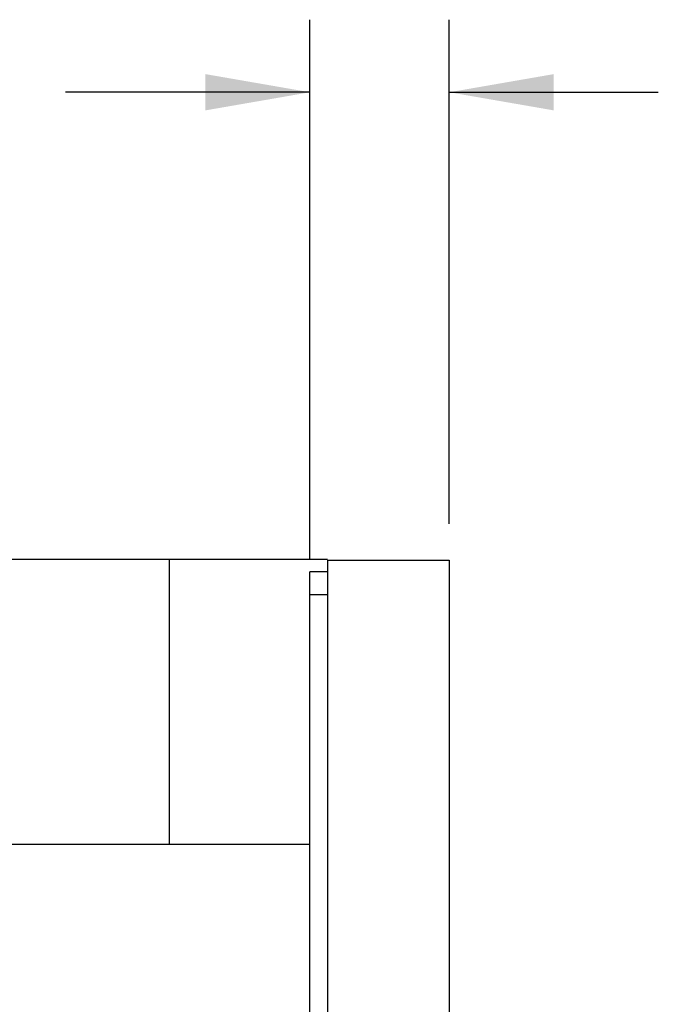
# Model space of a CAD drawing. Header units: inches. Extents: x 0 to 34, y 0 to 22.
# Tile 39 of 41: x 23.3 to 24.4, y 16.3 to 18. Entities that reach past the tile are written whole.
import ezdxf

# ---------------------------------------------------------------- set-up
doc = ezdxf.new("R2010")
doc.units = ezdxf.units.IN
doc.header["$LTSCALE"] = 1.87
doc.header["$MEASUREMENT"] = 0
doc.layers.get('0').update_dxf_attribs({"linetype": 'CONTINUOUS'})
doc.layers.add('DIMENSIONS', color=7, linetype='CONTINUOUS')
doc.styles.get("Standard").update_dxf_attribs({"font": 'txt', "width": 0.8})
doc.dimstyles.new('DIMSTYLE_2', dxfattribs={"dimtxt": 0.125, "dimasz": 0.18, "dimexe": 0.18, "dimexo": 0.0625, "dimgap": 0.09, "dimtad": 0, "dimtih": 1, "dimtoh": 1, "dimdec": 3, "dimlfac": 0.5, "dimzin": 4, "dimdsep": 46, "dimtxsty": 'STANDARD', "dimblk": '_FILLED', "dimblk1": '_FILLED', "dimblk2": '_FILLED', "dimcen": 0.09, "dimadec": 0, "dimazin": 0, "dimtp": 0.001, "dimtm": 0.001, "dimtfac": 1, "dimtdec": 3, "dimtofl": 0, "dimtmove": 0, "dimatfit": 3, "dimldrblk": '_FILLED', "dimfxl": 1, "dimtolj": 1, "dimtzin": 4, "dimarcsym": 0})

# ---------------------------------------------------------------- blocks, each defined once
blk = doc.blocks.new('_FILLED')
at = {"color": 0, "linetype": 'BYBLOCK'}
blk.add_solid([(0, 0), (-1, 0.1736), (-1, -0.1736)], dxfattribs=at)
blk = doc.blocks.new('*D2')
at = {"layer": 'DIMENSIONS', "color": 2, "linetype": 'CONTINUOUS'}
for p, q in [((23.8178, 17.0404), (23.8178, 17.9689)), ((24.0578, 17.1004), (24.0578, 17.9689)), ((23.8178, 17.8439), (23.3968, 17.8439)), ((24.0578, 17.8439), (24.4178, 17.8439))]:
    blk.add_line(p, q, dxfattribs=at)
at = {"layer": 'DIMENSIONS', "color": 2, "linetype": 'CONTINUOUS', "xscale": 0.18, "yscale": 0.18, "zscale": 0.18}
blk.add_blockref('_FILLED', (23.8178, 17.8439), dxfattribs=at)
at = {"layer": 'DIMENSIONS', "color": 2, "linetype": 'CONTINUOUS', "xscale": 0.18, "yscale": 0.18, "zscale": 0.18, "rotation": 180}
blk.add_blockref('_FILLED', (24.0578, 17.8439), dxfattribs=at)
at = {"layer": 'DIMENSIONS', "color": 2, "linetype": 'CONTINUOUS', "width": 0.8}
for s, p in [('[', (22.7343, 17.7814)), (']', (23.2343, 17.7814)), ('.120', (22.2093, 17.7814)), ('3.05', (22.8343, 17.7814))]:
    blk.add_text(s, height=0.125, dxfattribs=at).set_placement(p)

msp = doc.modelspace()

# ---------------------------------------------------------------- linework, layer by layer
at = {"color": 7, "linetype": 'CONTINUOUS'}
for p, q in [((23.8478, 17.0389), (23.2958, 17.0389)), ((23.8478, 17.0379), (23.8478, 6.9099)), ((23.8478, 17.0379), (24.0578, 17.0379)), ((24.0578, 17.0379), (24.0578, 6.9099)), ((23.8178, 6.9299), (23.8178, 17.0179)), ((23.8478, 17.0179), (23.8178, 17.0179)), ((23.8478, 16.9779), (23.8178, 16.9779)), ((23.2958, 16.5489), (23.8178, 16.5489))]:
    msp.add_line(p, q, dxfattribs=at)
at = {"color": 3, "linetype": 'CONTINUOUS'}
for points, knots in [([(23.5758, 16.7939, 0.445), (23.5758, 16.7984, 0.445), (23.5758, 16.8075, 0.4447), (23.5758, 16.8262, 0.4432), (23.5758, 16.8504, 0.439), (23.5758, 16.8796, 0.4302), (23.5758, 16.9192, 0.4126), (23.5758, 16.9657, 0.3792), (23.5758, 17.009, 0.3242), (23.5758, 17.0338, 0.2621), (23.5758, 17.0389, 0.2193), (23.5758, 17.0389, 0.2)], [0, 0, 0, 0, 0.035088, 0.071249, 0.146678, 0.226214, 0.309433, 0.484616, 0.666953, 0.84929, 1, 1, 1, 1]), ([(23.5758, 16.5489, 0.2), (23.5758, 16.5489, 0.2193), (23.5758, 16.554, 0.2621), (23.5758, 16.5788, 0.3242), (23.5758, 16.6221, 0.3792), (23.5758, 16.6686, 0.4126), (23.5758, 16.7082, 0.4302), (23.5758, 16.7374, 0.439), (23.5758, 16.7616, 0.4432), (23.5758, 16.7803, 0.4447), (23.5758, 16.7894, 0.445), (23.5758, 16.7939, 0.445)], [0, 0, 0, 0, 0.15071, 0.333047, 0.515384, 0.690567, 0.773786, 0.853322, 0.928751, 0.964912, 1, 1, 1, 1])]:
    msp.add_open_spline(points, degree=3, knots=knots, dxfattribs=at)

# ---------------------------------------------------------------- dimensions: what is measured, and where the dimension line sits
at = {"layer": 'DIMENSIONS', "color": 2, "linetype": 'CONTINUOUS'}
dim = msp.add_linear_dim(base=(23.8178, 17.8439), p1=(24.0578, 17.1004), p2=(23.8178, 17.0404), angle=180, dimstyle='DIMSTYLE_2', dxfattribs=at)
dim.commit()
dim.dimension.update_dxf_attribs({"geometry": '*D2', "text_midpoint": (22.7718, 17.8439), "dimtype": 160})

doc.saveas('drawing.dxf')
